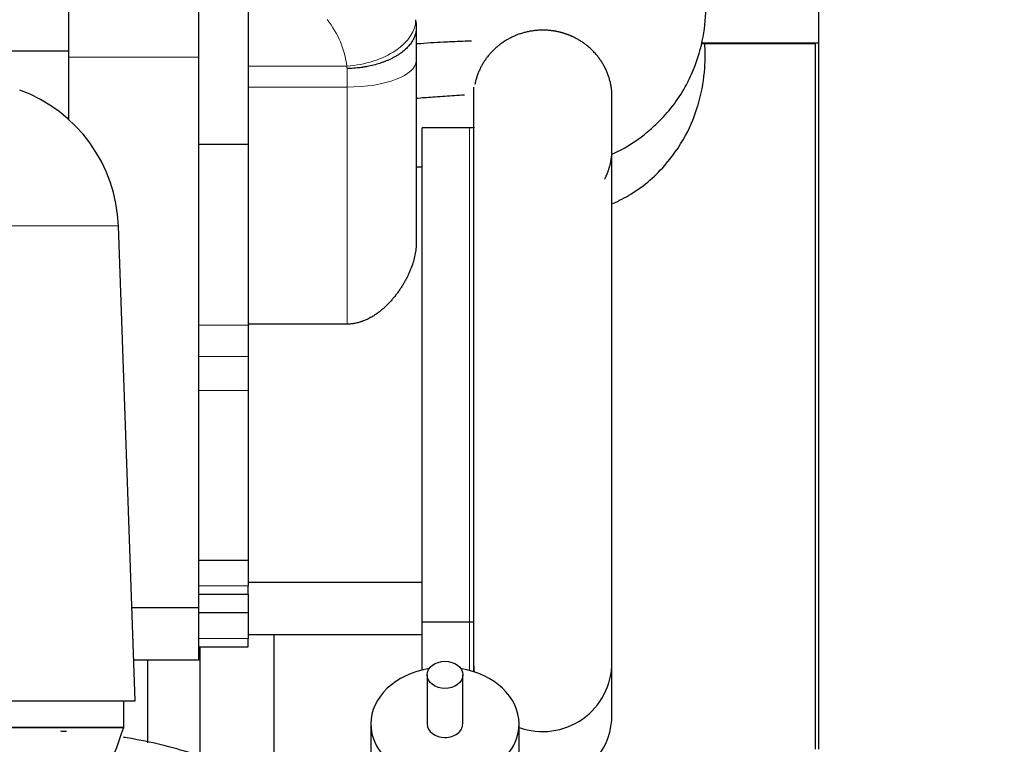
# Model space of a CAD drawing. Header units: inches. Extents: x 0 to 29700, y -16 to 21000.
# Tile 180 of 186: x 27151 to 27650, y 16716 to 17083. Entities that reach past the tile are written whole.
import ezdxf

# ---------------------------------------------------------------- set-up
doc = ezdxf.new("R2010")
doc.units = ezdxf.units.IN
doc.layers.add('254', color=7, linetype='Continuous', true_color=0xffffff)
doc.styles.add('latin_extended', font='simplex.shx')
doc.dimstyles.get("Standard").update_dxf_attribs({"dimtxt": 0.18, "dimasz": 0.18, "dimexe": 0.18, "dimexo": 0.0625, "dimgap": 0.09, "dimtad": 0, "dimtih": 1, "dimtoh": 1, "dimdec": 4, "dimzin": 0, "dimdsep": 46, "dimtxsty": 'Standard', "dimcen": 0.09, "dimadec": 0, "dimazin": 0, "dimtfac": 1, "dimtdec": 4, "dimtofl": 0, "dimtmove": 0, "dimatfit": 3, "dimfxl": 1, "dimtolj": 1, "dimtzin": 0, "dimarcsym": 0})

# ---------------------------------------------------------------- blocks, each defined once
blk = doc.blocks.new('_U5')
at = {"layer": '254', "color": 3, "linetype": 'Continuous', "lineweight": 13, "transparency": 16777216}
for p, q in [((18208.08, 16343.43), (18208.08, 19809.13)), ((28145.59, 18813.49), (28145.59, 19809.13)), ((18383.08, 19759.13), (27970.59, 19759.13))]:
    blk.add_line(p, q, dxfattribs=at)
at = {"layer": '254', "color": 3, "transparency": 16777216}
for points in [[(18383.08, 19788.3), (18383.08, 19729.97), (18208.08, 19759.13)], [(27970.59, 19729.97), (27970.59, 19788.3), (28145.59, 19759.13)]]:
    blk.add_solid(points, dxfattribs=at)
at = {"layer": 'Defpoints', "color": 0, "transparency": 16777216}
for p in [(28145.59, 19759.13), (28145.59, 18763.49), (18208.08, 16293.43)]:
    blk.add_point(p, dxfattribs=at)
at = {"layer": '254', "color": 2, "lineweight": 13, "transparency": 16777216, "insert": (22868.5, 20021.63), "char_height": 175, "attachment_point": 1, "style": 'latin_extended'}
blk.add_mtext('\\A1;9938', dxfattribs=at)
blk = doc.blocks.new('_U6')
at = {"layer": '254', "color": 3, "linetype": 'Continuous', "lineweight": 13, "transparency": 16777216}
for p, q in [((26932.08, 16464.63), (26932.08, 19369.51)), ((27447.08, 19044.63), (27447.08, 19369.51)), ((26757.08, 19319.51), (26582.08, 19319.51)), ((26932.08, 19319.51), (27447.08, 19319.51)), ((27622.08, 19319.51), (27797.08, 19319.51))]:
    blk.add_line(p, q, dxfattribs=at)
at = {"layer": '254', "color": 3, "transparency": 16777216}
for points in [[(26757.08, 19290.34), (26757.08, 19348.68), (26932.08, 19319.51)], [(27622.08, 19348.68), (27622.08, 19290.34), (27447.08, 19319.51)]]:
    blk.add_solid(points, dxfattribs=at)
at = {"layer": 'Defpoints', "color": 0, "transparency": 16777216}
for p in [(27447.08, 19319.51), (27447.08, 18994.63), (26932.08, 16414.63)]:
    blk.add_point(p, dxfattribs=at)
at = {"layer": '254', "color": 2, "lineweight": 13, "transparency": 16777216, "insert": (26981.25, 19582.01), "char_height": 175, "attachment_point": 1, "style": 'latin_extended'}
blk.add_mtext('\\A1;515', dxfattribs=at)

msp = doc.modelspace()

# ---------------------------------------------------------------- linework, layer by layer
at = {"layer": '254', "color": 2, "linetype": 'Continuous', "lineweight": 25}
for p, q in [((27176.084, 17354.071), (27176.084, 17066.893)), ((27267.084, 17224.639), (27267.084, 17019.764)), ((27267.084, 17224.639), (27267.084, 17019.764)), ((27242.084, 17063.84), (27242.084, 17217.301)), ((27555.584, 17102.633), (27555.584, 17071.133)), ((27352.084, 17078.607), (27352.084, 17062.073)), ((27352.084, 17078.607), (27352.084, 17062.073)), ((27176.084, 17066.893), (27097.296, 17066.893)), ((27176.084, 17066.893), (27176.084, 17032.437)), ((27554.084, 17070.633), (27496.182, 17070.633)), ((27496.324, 17071.133), (27555.584, 17071.133)), ((27554.084, 16713.638), (27554.084, 17070.633)), ((27555.584, 17071.133), (27555.584, 16713.639)), ((27242.084, 16785.133), (27242.084, 17063.84)), ((27352.084, 17062.073), (27352.084, 16969.94)), ((27352.084, 17062.073), (27352.084, 16969.94)), ((27381.08, 17048.667), (27381.08, 16757.599)), ((27381.08, 17048.667), (27381.08, 16757.599)), ((27451.08, 16757.599), (27451.08, 17045.538)), ((27451.08, 16757.599), (27451.08, 17045.538)), ((27379.084, 17028.133), (27355.084, 17028.133)), ((27379.084, 17028.133), (27355.084, 17028.133)), ((27355.084, 16778.133), (27355.084, 17028.133)), ((27355.084, 16778.133), (27355.084, 17028.133)), ((27242.084, 17019.764), (27267.084, 17019.764)), ((27242.084, 17019.764), (27267.084, 17019.764)), ((27267.084, 17019.764), (27267.084, 16928.29)), ((27267.084, 17019.764), (27267.084, 16928.29)), ((27355.084, 17008.133), (27352.084, 17008.133)), ((27355.084, 17008.133), (27352.084, 17008.133)), ((27209.777, 16738.204), (27201.389, 16978.427)), ((27317.084, 16928.75), (27267.084, 16928.75)), ((27317.084, 16928.75), (27267.084, 16928.75)), ((27267.084, 16928.29), (27267.084, 16912.429)), ((27267.084, 16928.29), (27267.084, 16912.429)), ((27267.084, 16912.429), (27267.084, 16895.117)), ((27267.084, 16912.429), (27267.084, 16895.117)), ((27267.084, 16895.117), (27267.084, 16809.379)), ((27267.084, 16895.117), (27267.084, 16809.379)), ((27242.084, 16809.379), (27267.084, 16809.379)), ((27242.084, 16809.379), (27267.084, 16809.379)), ((27267.084, 16809.379), (27267.084, 16796.246)), ((27267.084, 16809.379), (27267.084, 16796.246)), ((27267.084, 16798.133), (27355.084, 16798.133)), ((27267.084, 16798.133), (27355.084, 16798.133)), ((27267.084, 16792.035), (27267.084, 16796.246)), ((27267.084, 16792.035), (27267.084, 16796.246)), ((27242.084, 16792.035), (27267.084, 16792.035)), ((27242.084, 16792.035), (27267.084, 16792.035)), ((27267.084, 16792.036), (27267.084, 16782.879)), ((27267.084, 16792.036), (27267.084, 16782.879)), ((27242.084, 16785.133), (27208.137, 16785.133)), ((27242.084, 16758.633), (27242.084, 16785.135)), ((27242.084, 16782.879), (27267.084, 16782.879)), ((27242.084, 16782.879), (27267.084, 16782.879)), ((27267.084, 16782.879), (27267.084, 16769.747)), ((27267.084, 16782.879), (27267.084, 16769.747)), ((27355.084, 16753.797), (27355.084, 16778.135)), ((27355.084, 16753.797), (27355.084, 16778.135)), ((27355.084, 16778.133), (27379.084, 16778.133)), ((27355.084, 16778.133), (27379.084, 16778.133)), ((27267.084, 16771.633), (27355.084, 16771.633)), ((27267.084, 16771.633), (27355.084, 16771.633)), ((27267.084, 16765.535), (27267.084, 16769.747)), ((27267.084, 16765.535), (27267.084, 16769.747)), ((27280.084, 16771.631), (27280.084, 16708.364)), ((27242.084, 16765.535), (27267.084, 16765.535)), ((27242.084, 16765.535), (27267.084, 16765.535)), ((27242.584, 16765.538), (27242.584, 16709.799)), ((27242.084, 16758.633), (27209.064, 16758.633)), ((27216.084, 16758.63), (27216.084, 16716.924)), ((27381.08, 16757.601), (27381.08, 16752.949)), ((27381.08, 16757.601), (27381.08, 16752.949)), ((27451.08, 16731.099), (27451.08, 16757.601)), ((27451.08, 16731.099), (27451.08, 16757.601)), ((27357.584, 16751.265), (27357.584, 16726.454)), ((27375.584, 16726.454), (27375.584, 16751.265)), ((26908.391, 16738.204), (27209.777, 16738.204)), ((27204.084, 16724.633), (27204.084, 16738.204)), ((27204.084, 16724.633), (26914.084, 16724.633)), ((27329.084, 16726.454), (27329.084, 16666.003)), ((27404.084, 16666.003), (27404.084, 16726.454))]:
    msp.add_line(p, q, dxfattribs=at)
at = {"layer": '254', "color": 110, "linetype": 'Continuous', "lineweight": 13}
for p, q in [((27242.084, 17063.84), (27176.084, 17063.84)), ((27267.084, 17059.247), (27316.903, 17059.247)), ((27267.084, 17059.247), (27316.903, 17059.247)), ((27317.084, 17048.679), (27317.084, 17058.021)), ((27317.084, 17048.679), (27317.084, 17058.021)), ((27317.084, 17048.679), (27267.084, 17048.679)), ((27317.084, 17048.679), (27267.084, 17048.679)), ((27317.084, 16928.75), (27317.084, 17048.679)), ((27317.084, 16928.75), (27317.084, 17048.679)), ((27379.084, 16778.133), (27379.084, 17028.133)), ((27379.084, 16778.133), (27379.084, 17028.133)), ((26916.78, 16978.427), (27201.389, 16978.427)), ((27242.084, 16928.29), (27267.084, 16928.29)), ((27242.084, 16928.29), (27267.084, 16928.29)), ((27242.084, 16912.429), (27267.084, 16912.429)), ((27242.084, 16912.429), (27267.084, 16912.429)), ((27242.084, 16895.117), (27267.084, 16895.117)), ((27242.084, 16895.117), (27267.084, 16895.117)), ((27242.084, 16796.246), (27267.084, 16796.246)), ((27242.084, 16796.246), (27267.084, 16796.246)), ((27379.084, 16753.539), (27379.084, 16778.135)), ((27379.084, 16753.539), (27379.084, 16778.135)), ((27242.084, 16769.747), (27267.084, 16769.747)), ((27242.084, 16769.747), (27267.084, 16769.747))]:
    msp.add_line(p, q, dxfattribs=at)
at = {"layer": '254', "color": 2, "linetype": 'Continuous', "lineweight": 25}
for centre, radius, start, end in [((27125.435, 16975.774), 76, 2, 70), ((27379.084, 16988.133), 40, 86.4236, 90), ((27379.084, 16988.133), 40, 86.4236, 90), ((27379.084, 16818.133), 40, 270, 272.86086), ((27379.084, 16818.133), 40, 270, 272.86086), ((27416.08, 16757.599), 35, 180, 187.81312), ((27416.08, 16757.599), 35, 180, 187.81312), ((27416.08, 16757.599), 35, 249.95812, 0), ((27416.08, 16757.599), 35, 249.95812, 0), ((27416.08, 16731.099), 35, 284.05969, 0), ((27416.08, 16731.099), 35, 284.05969, 0)]:
    msp.add_arc(centre, radius, start, end, dxfattribs=at)
at = {"layer": '254', "color": 110, "linetype": 'Continuous', "lineweight": 13}
for centre, major_axis, ratio, start_param, end_param in [((27252.169, 17054.489), (65, 0), 0.8095568, 0.0905376, 0.5682956), ((27252.169, 17054.489), (65, 0), 0.8095568, 0.0905376, 0.5682956), ((27316.903, 17080.038), (34.782, 3.901), 0.5916278, 4.6461394, 6.2270827), ((27316.903, 17080.038), (34.782, 3.901), 0.5916278, 4.6461394, 6.2270827), ((27317.084, 17062.073), (35, 0), 0.3826834, 4.712389, 6.2831853), ((27317.084, 17062.073), (35, 0), 0.3826834, 4.712389, 6.2831853)]:
    msp.add_ellipse(centre, major_axis=major_axis, ratio=ratio, start_param=start_param, end_param=end_param, dxfattribs=at)
at = {"layer": '254', "color": 2, "linetype": 'Continuous', "lineweight": 25}
msp.add_ellipse((27366.584, 16751.265), major_axis=(9, 0), ratio=0.7660444, dxfattribs=at)
for major_axis, start_param, end_param in [((-37.5, 0), 4.9254282, 6.2831853), ((-37.5, 0), 3.1415927, 4.4994479), ((-37.5, 0), 0, 3.1415927), ((-9, 0), 0, 1.5707963), ((-9, 0), 1.5707963, 3.1415927)]:
    msp.add_ellipse((27366.584, 16726.454), major_axis=major_axis, ratio=0.7660444, start_param=start_param, end_param=end_param, dxfattribs=at)
for points, knots in [([(27451.187, 17014.777), (27452.103, 17015.18), (27457.98, 17017.921), (27466.146, 17023.284), (27475.311, 17031.582), (27481.742, 17038.59), (27487.908, 17047.82), (27493.56, 17059.526), (27497.666, 17073.596), (27499.244, 17091.27), (27497.255, 17110.67), (27490.247, 17131.096), (27478.919, 17148.893), (27466.734, 17162.041), (27455.314, 17171.596), (27443.756, 17179.412), (27429.795, 17186.727), (27410.875, 17193.817), (27384.574, 17198.627), (27355.167, 17198.662), (27324.689, 17196.927), (27297.034, 17191.73), (27278.736, 17187.631), (27270.254, 17185.461)], [0, 0, 0, 0, 0.0076732, 0.0496667, 0.0740253, 0.1109828, 0.1453931, 0.1728215, 0.219917, 0.2633844, 0.3139768, 0.3747274, 0.4327987, 0.4779047, 0.5122657, 0.5473104, 0.5846003, 0.632182, 0.7007045, 0.7855143, 0.854334, 0.9316568, 1, 1, 1, 1]), ([(27451.187, 17014.777), (27452.103, 17015.18), (27457.98, 17017.921), (27466.146, 17023.284), (27475.311, 17031.582), (27481.742, 17038.59), (27487.908, 17047.82), (27493.56, 17059.526), (27497.666, 17073.596), (27499.244, 17091.27), (27497.255, 17110.67), (27490.247, 17131.096), (27478.919, 17148.893), (27466.734, 17162.041), (27455.314, 17171.596), (27443.756, 17179.412), (27429.795, 17186.727), (27410.875, 17193.817), (27384.574, 17198.627), (27355.167, 17198.662), (27324.689, 17196.927), (27297.034, 17191.73), (27278.736, 17187.631), (27270.254, 17185.461)], [0, 0, 0, 0, 0.0076732, 0.0496667, 0.0740253, 0.1109828, 0.1453931, 0.1728215, 0.219917, 0.2633844, 0.3139768, 0.3747274, 0.4327987, 0.4779047, 0.5122657, 0.5473104, 0.5846003, 0.632182, 0.7007045, 0.7855143, 0.854334, 0.9316568, 1, 1, 1, 1]), ([(27352.084, 17078.607), (27352.084, 17078.278), (27352.055, 17077.621), (27351.971, 17076.969), (27351.803, 17075.994), (27351.635, 17075.348), (27351.302, 17074.386), (27351.053, 17073.747), (27350.748, 17073.113), (27350.499, 17072.639), (27350.368, 17072.402), (27350.23, 17072.166), (27350.137, 17072.009), (27350.089, 17071.93), (27349.846, 17071.538), (27349.432, 17070.92), (27348.737, 17070.014), (27348.224, 17069.424), (27347.419, 17068.551), (27346.833, 17067.984), (27345.882, 17067.154), (27345.552, 17066.881), (27345.04, 17066.478), (27344.778, 17066.278), (27344.51, 17066.079), (27344.33, 17065.948), (27344.239, 17065.882), (27343.782, 17065.557), (27343.031, 17065.048), (27342.243, 17064.562), (27341.033, 17063.852), (27340.19, 17063.401), (27338.869, 17062.759), (27337.969, 17062.343), (27337.033, 17061.95), (27336.316, 17061.664), (27336.075, 17061.57), (27335.709, 17061.432), (27335.587, 17061.386), (27335.341, 17061.295), (27334.726, 17061.071), (27334.101, 17060.858), (27332.587, 17060.37), (27330.526, 17059.776), (27328.379, 17059.298), (27326.738, 17058.982), (27326.185, 17058.884), (27325.348, 17058.748), (27325.068, 17058.705), (27324.505, 17058.622), (27324.222, 17058.582), (27323.375, 17058.469), (27322.241, 17058.335), (27320.532, 17058.18), (27319.386, 17058.109), (27318.524, 17058.067), (27318.092, 17058.049), (27317.587, 17058.033), (27317.353, 17058.027), (27317.254, 17058.024), (27317.227, 17058.024), (27317.209, 17058.023), (27317.2, 17058.023), (27317.155, 17058.022), (27317.12, 17058.021), (27317.084, 17058.021)], [0, 0, 0, 0, 0.03125, 0.0625, 0.0625, 0.125, 0.125, 0.15625, 0.1875, 0.1875, 0.203125, 0.2109375, 0.2109375, 0.21875, 0.21875, 0.25, 0.28125, 0.3125, 0.3125, 0.375, 0.375, 0.40625, 0.40625, 0.421875, 0.4296875, 0.4296875, 0.4375, 0.4375, 0.46875, 0.5, 0.5, 0.5625, 0.5625, 0.59375, 0.625, 0.625, 0.640625, 0.640625, 0.6484375, 0.6484375, 0.65625, 0.6875, 0.6875, 0.75, 0.8125, 0.8125, 0.84375, 0.84375, 0.859375, 0.859375, 0.875, 0.875, 0.90625, 0.9375, 0.96875, 0.96875, 0.984375, 0.9921875, 0.9960937, 0.9970703, 0.9975586, 0.9975586, 0.9980469, 0.9980469, 1, 1, 1, 1]), ([(27352.084, 17078.607), (27352.084, 17078.278), (27352.055, 17077.621), (27351.971, 17076.969), (27351.803, 17075.994), (27351.635, 17075.348), (27351.302, 17074.386), (27351.053, 17073.747), (27350.748, 17073.113), (27350.499, 17072.639), (27350.368, 17072.402), (27350.23, 17072.166), (27350.137, 17072.009), (27350.089, 17071.93), (27349.846, 17071.538), (27349.432, 17070.92), (27348.737, 17070.014), (27348.224, 17069.424), (27347.419, 17068.551), (27346.833, 17067.984), (27345.882, 17067.154), (27345.552, 17066.881), (27345.04, 17066.478), (27344.778, 17066.278), (27344.51, 17066.079), (27344.33, 17065.948), (27344.239, 17065.882), (27343.782, 17065.557), (27343.031, 17065.048), (27342.243, 17064.562), (27341.033, 17063.852), (27340.19, 17063.401), (27338.869, 17062.759), (27337.969, 17062.343), (27337.033, 17061.95), (27336.316, 17061.664), (27336.075, 17061.57), (27335.709, 17061.432), (27335.587, 17061.386), (27335.341, 17061.295), (27334.726, 17061.071), (27334.101, 17060.858), (27332.587, 17060.37), (27330.526, 17059.776), (27328.379, 17059.298), (27326.738, 17058.982), (27326.185, 17058.884), (27325.348, 17058.748), (27325.068, 17058.705), (27324.505, 17058.622), (27324.222, 17058.582), (27323.375, 17058.469), (27322.241, 17058.335), (27320.532, 17058.18), (27319.386, 17058.109), (27318.524, 17058.067), (27318.092, 17058.049), (27317.587, 17058.033), (27317.353, 17058.027), (27317.254, 17058.024), (27317.227, 17058.024), (27317.209, 17058.023), (27317.2, 17058.023), (27317.155, 17058.022), (27317.12, 17058.021), (27317.084, 17058.021)], [0, 0, 0, 0, 0.03125, 0.0625, 0.0625, 0.125, 0.125, 0.15625, 0.1875, 0.1875, 0.203125, 0.2109375, 0.2109375, 0.21875, 0.21875, 0.25, 0.28125, 0.3125, 0.3125, 0.375, 0.375, 0.40625, 0.40625, 0.421875, 0.4296875, 0.4296875, 0.4375, 0.4375, 0.46875, 0.5, 0.5, 0.5625, 0.5625, 0.59375, 0.625, 0.625, 0.640625, 0.640625, 0.6484375, 0.6484375, 0.65625, 0.6875, 0.6875, 0.75, 0.8125, 0.8125, 0.84375, 0.84375, 0.859375, 0.859375, 0.875, 0.875, 0.90625, 0.9375, 0.96875, 0.96875, 0.984375, 0.9921875, 0.9960937, 0.9970703, 0.9975586, 0.9975586, 0.9980469, 0.9980469, 1, 1, 1, 1]), ([(27431.449, 17074.054), (27431.326, 17074.112), (27431.079, 17074.226), (27430.708, 17074.393), (27430.335, 17074.556), (27429.961, 17074.714), (27429.586, 17074.868), (27429.21, 17075.018), (27428.833, 17075.163), (27428.454, 17075.304), (27428.074, 17075.44), (27427.693, 17075.572), (27427.311, 17075.7), (27426.928, 17075.823), (27426.543, 17075.942), (27426.158, 17076.056), (27425.771, 17076.166), (27425.383, 17076.272), (27424.994, 17076.373), (27424.603, 17076.47), (27424.212, 17076.563), (27423.819, 17076.651), (27423.425, 17076.735), (27423.03, 17076.814), (27422.634, 17076.889), (27422.236, 17076.96), (27421.838, 17077.026), (27421.438, 17077.088), (27421.037, 17077.146), (27420.634, 17077.199), (27420.09, 17077.265), (27419.402, 17077.336), (27418.572, 17077.403), (27417.739, 17077.45), (27416.906, 17077.478), (27416.071, 17077.487), (27415.235, 17077.477), (27414.028, 17077.435), (27412.453, 17077.319), (27410.522, 17077.073), (27408.609, 17076.723), (27406.72, 17076.27), (27404.858, 17075.716), (27403.029, 17075.062), (27401.24, 17074.312), (27399.499, 17073.467), (27397.811, 17072.531), (27396.18, 17071.506), (27394.608, 17070.393), (27393.102, 17069.196), (27391.666, 17067.92), (27390.308, 17066.571), (27389.031, 17065.153), (27387.837, 17063.668), (27386.731, 17062.119), (27385.714, 17060.511), (27384.79, 17058.852), (27383.964, 17057.147), (27383.239, 17055.403), (27382.615, 17053.622), (27382.095, 17051.808), (27381.818, 17050.581), (27381.697, 17049.963), (27381.697, 17049.963)], [0, 0, 0, 0, 0.0063833, 0.0127531, 0.0191102, 0.0254553, 0.0317894, 0.0381131, 0.0444273, 0.050733, 0.0570308, 0.0633216, 0.0696064, 0.0758858, 0.0821607, 0.0884321, 0.0947007, 0.1009674, 0.107233, 0.1134984, 0.1197644, 0.1260319, 0.1323017, 0.1385747, 0.1448517, 0.1511336, 0.1574211, 0.1637152, 0.1700167, 0.1763263, 0.182645, 0.1956102, 0.2085663, 0.2215208, 0.2344809, 0.2474543, 0.2604482, 0.2734699, 0.3038026, 0.334043, 0.3642852, 0.3945198, 0.4247599, 0.4550996, 0.4854305, 0.515671, 0.5459148, 0.5761511, 0.606392, 0.6367314, 0.6670641, 0.6973047, 0.7275471, 0.7577818, 0.7880218, 0.8183611, 0.848692, 0.8789322, 0.9091758, 0.9394117, 0.9696526, 0.9999924, 1, 1, 1, 1]), ([(27431.449, 17074.054), (27431.326, 17074.112), (27431.079, 17074.226), (27430.708, 17074.393), (27430.335, 17074.556), (27429.961, 17074.714), (27429.586, 17074.868), (27429.21, 17075.018), (27428.833, 17075.163), (27428.454, 17075.304), (27428.074, 17075.44), (27427.693, 17075.572), (27427.311, 17075.7), (27426.928, 17075.823), (27426.543, 17075.942), (27426.158, 17076.056), (27425.771, 17076.166), (27425.383, 17076.272), (27424.994, 17076.373), (27424.603, 17076.47), (27424.212, 17076.563), (27423.819, 17076.651), (27423.425, 17076.735), (27423.03, 17076.814), (27422.634, 17076.889), (27422.236, 17076.96), (27421.838, 17077.026), (27421.438, 17077.088), (27421.037, 17077.146), (27420.634, 17077.199), (27420.09, 17077.265), (27419.402, 17077.336), (27418.572, 17077.403), (27417.739, 17077.45), (27416.906, 17077.478), (27416.071, 17077.487), (27415.235, 17077.477), (27414.028, 17077.435), (27412.453, 17077.319), (27410.522, 17077.073), (27408.609, 17076.723), (27406.72, 17076.27), (27404.858, 17075.716), (27403.029, 17075.062), (27401.24, 17074.312), (27399.499, 17073.467), (27397.811, 17072.531), (27396.18, 17071.506), (27394.608, 17070.393), (27393.102, 17069.196), (27391.666, 17067.92), (27390.308, 17066.571), (27389.031, 17065.153), (27387.837, 17063.668), (27386.731, 17062.119), (27385.714, 17060.511), (27384.79, 17058.852), (27383.964, 17057.147), (27383.239, 17055.403), (27382.615, 17053.622), (27382.095, 17051.808), (27381.818, 17050.581), (27381.697, 17049.963), (27381.697, 17049.963)], [0, 0, 0, 0, 0.0063833, 0.0127531, 0.0191102, 0.0254553, 0.0317894, 0.0381131, 0.0444273, 0.050733, 0.0570308, 0.0633216, 0.0696064, 0.0758858, 0.0821607, 0.0884321, 0.0947007, 0.1009674, 0.107233, 0.1134984, 0.1197644, 0.1260319, 0.1323017, 0.1385747, 0.1448517, 0.1511336, 0.1574211, 0.1637152, 0.1700167, 0.1763263, 0.182645, 0.1956102, 0.2085663, 0.2215208, 0.2344809, 0.2474543, 0.2604482, 0.2734699, 0.3038026, 0.334043, 0.3642852, 0.3945198, 0.4247599, 0.4550996, 0.4854305, 0.515671, 0.5459148, 0.5761511, 0.606392, 0.6367314, 0.6670641, 0.6973047, 0.7275471, 0.7577818, 0.7880218, 0.8183611, 0.848692, 0.8789322, 0.9091758, 0.9394117, 0.9696526, 0.9999924, 1, 1, 1, 1]), ([(27352.085, 17070.632), (27352.276, 17070.648), (27356.872, 17071.032), (27364.098, 17071.49), (27373.175, 17071.889), (27377.971, 17072.106), (27380.072, 17072.02), (27380.076, 17072.02)], [0, 0, 0, 0, 0.0204888, 0.4924995, 0.771802, 0.9995935, 1, 1, 1, 1]), ([(27352.085, 17070.632), (27352.276, 17070.648), (27356.872, 17071.032), (27364.098, 17071.49), (27373.175, 17071.889), (27377.971, 17072.106), (27380.072, 17072.02), (27380.076, 17072.02)], [0, 0, 0, 0, 0.0204888, 0.4924995, 0.771802, 0.9995935, 1, 1, 1, 1]), ([(27451.083, 17043.413), (27451.083, 17043.421), (27451.088, 17044.064), (27451.061, 17045.34), (27450.91, 17047.236), (27450.647, 17049.121), (27450.274, 17050.992), (27449.794, 17052.839), (27449.208, 17054.654), (27448.517, 17056.435), (27447.721, 17058.177), (27446.827, 17059.875), (27445.836, 17061.519), (27444.751, 17063.106), (27443.706, 17064.461), (27442.736, 17065.605), (27441.867, 17066.553), (27440.962, 17067.468), (27440.021, 17068.351), (27439.044, 17069.202), (27438.145, 17069.927), (27437.339, 17070.539), (27436.637, 17071.045), (27435.925, 17071.532), (27435.204, 17072), (27434.473, 17072.449), (27433.732, 17072.88), (27432.981, 17073.291), (27432.221, 17073.684), (27431.707, 17073.933), (27431.449, 17074.054)], [0, 0, 0, 0, 0.0006691, 0.050743, 0.1006935, 0.1506806, 0.2008638, 0.2509889, 0.3009521, 0.3509122, 0.4010284, 0.4512094, 0.5011956, 0.551146, 0.6012199, 0.6345593, 0.6678456, 0.7011258, 0.7344474, 0.7678574, 0.8014024, 0.8237641, 0.8460201, 0.8681838, 0.8902688, 0.912289, 0.9342582, 0.9561904, 0.9780996, 1, 1, 1, 1]), ([(27451.083, 17043.413), (27451.083, 17043.421), (27451.088, 17044.064), (27451.061, 17045.34), (27450.91, 17047.236), (27450.647, 17049.121), (27450.274, 17050.992), (27449.794, 17052.839), (27449.208, 17054.654), (27448.517, 17056.435), (27447.721, 17058.177), (27446.827, 17059.875), (27445.836, 17061.519), (27444.751, 17063.106), (27443.706, 17064.461), (27442.736, 17065.605), (27441.867, 17066.553), (27440.962, 17067.468), (27440.021, 17068.351), (27439.044, 17069.202), (27438.145, 17069.927), (27437.339, 17070.539), (27436.637, 17071.045), (27435.925, 17071.532), (27435.204, 17072), (27434.473, 17072.449), (27433.732, 17072.88), (27432.981, 17073.291), (27432.221, 17073.684), (27431.707, 17073.933), (27431.449, 17074.054)], [0, 0, 0, 0, 0.0006691, 0.050743, 0.1006935, 0.1506806, 0.2008638, 0.2509889, 0.3009521, 0.3509122, 0.4010284, 0.4512094, 0.5011956, 0.551146, 0.6012199, 0.6345593, 0.6678456, 0.7011258, 0.7344474, 0.7678574, 0.8014024, 0.8237641, 0.8460201, 0.8681838, 0.8902688, 0.912289, 0.9342582, 0.9561904, 0.9780996, 1, 1, 1, 1]), ([(27451.44, 16989.784), (27454.612, 16991.181), (27465.089, 16996.562), (27478.066, 17007.959), (27492.621, 17029.573), (27498.329, 17051.317), (27498.317, 17066.892), (27498.01, 17071.207)], [0, 0, 0, 0, 0.1041513, 0.3550192, 0.5486507, 0.8742882, 1, 1, 1, 1]), ([(27451.44, 16989.784), (27454.612, 16991.181), (27465.089, 16996.562), (27478.066, 17007.959), (27492.621, 17029.573), (27498.329, 17051.317), (27498.317, 17066.892), (27498.01, 17071.207)], [0, 0, 0, 0, 0.1041513, 0.3550192, 0.5486507, 0.8742882, 1, 1, 1, 1]), ([(27352.069, 17043.063), (27354.849, 17043.311), (27360.898, 17043.771), (27368.583, 17044.284), (27373.956, 17044.583), (27376.06, 17044.76), (27376.521, 17044.797)], [0, 0, 0, 0, 0.3413472, 0.741369, 0.9433834, 1, 1, 1, 1]), ([(27352.069, 17043.063), (27354.849, 17043.311), (27360.898, 17043.771), (27368.583, 17044.284), (27373.956, 17044.583), (27376.06, 17044.76), (27376.521, 17044.797)], [0, 0, 0, 0, 0.3413472, 0.741369, 0.9433834, 1, 1, 1, 1]), ([(27447.436, 17002.147), (27447.485, 17002.242), (27447.581, 17002.43), (27447.723, 17002.715), (27447.862, 17003.002), (27447.998, 17003.291), (27448.132, 17003.581), (27448.263, 17003.874), (27448.392, 17004.168), (27448.518, 17004.464), (27448.641, 17004.762), (27448.762, 17005.062), (27448.879, 17005.364), (27448.995, 17005.668), (27449.107, 17005.973), (27449.266, 17006.417), (27449.465, 17007), (27449.693, 17007.726), (27449.904, 17008.455), (27450.097, 17009.189), (27450.274, 17009.927), (27450.461, 17010.793), (27450.645, 17011.789), (27450.814, 17012.915), (27450.933, 17013.958), (27450.988, 17014.627), (27451.009, 17014.918)], [0, 0, 0, 0, 0.0236946, 0.0474322, 0.0712152, 0.0950457, 0.1189261, 0.1428587, 0.1668456, 0.1908891, 0.2149914, 0.2391547, 0.2633812, 0.2876731, 0.3120325, 0.3364614, 0.3934722, 0.4504017, 0.5072783, 0.5641308, 0.6209877, 0.6778778, 0.7635542, 0.8489448, 0.9341458, 1, 1, 1, 1]), ([(27447.436, 17002.147), (27447.485, 17002.242), (27447.581, 17002.43), (27447.723, 17002.715), (27447.862, 17003.002), (27447.998, 17003.291), (27448.132, 17003.581), (27448.263, 17003.874), (27448.392, 17004.168), (27448.518, 17004.464), (27448.641, 17004.762), (27448.762, 17005.062), (27448.879, 17005.364), (27448.995, 17005.668), (27449.107, 17005.973), (27449.266, 17006.417), (27449.465, 17007), (27449.693, 17007.726), (27449.904, 17008.455), (27450.097, 17009.189), (27450.274, 17009.927), (27450.461, 17010.793), (27450.645, 17011.789), (27450.814, 17012.915), (27450.933, 17013.958), (27450.988, 17014.627), (27451.009, 17014.918)], [0, 0, 0, 0, 0.0236946, 0.0474322, 0.0712152, 0.0950457, 0.1189261, 0.1428587, 0.1668456, 0.1908891, 0.2149914, 0.2391547, 0.2633812, 0.2876731, 0.3120325, 0.3364614, 0.3934722, 0.4504017, 0.5072783, 0.5641308, 0.6209877, 0.6778778, 0.7635542, 0.8489448, 0.9341458, 1, 1, 1, 1]), ([(27352.084, 16969.94), (27352.084, 16969.425), (27352.069, 16968.908), (27352.011, 16967.872), (27351.968, 16967.353), (27351.855, 16966.311), (27351.786, 16965.788), (27351.62, 16964.74), (27351.525, 16964.215), (27351.2, 16962.634), (27350.934, 16961.574), (27350.307, 16959.442), (27349.946, 16958.371), (27349.333, 16956.756), (27349.117, 16956.216), (27348.833, 16955.54), (27348.775, 16955.404), (27348.658, 16955.134), (27348.481, 16954.729), (27348.299, 16954.325), (27347.926, 16953.519), (27347.409, 16952.45), (27346.573, 16950.859), (27345.678, 16949.284), (27344.723, 16947.724), (27344.047, 16946.695), (27343.35, 16945.672), (27342.991, 16945.164), (27342.437, 16944.406), (27342.155, 16944.029), (27341.868, 16943.653), (27341.675, 16943.403), (27341.578, 16943.278), (27341.089, 16942.656), (27340.69, 16942.165), (27339.872, 16941.196), (27339.454, 16940.719), (27338.599, 16939.779), (27338.162, 16939.316), (27337.268, 16938.406), (27336.811, 16937.959), (27335.876, 16937.082), (27335.398, 16936.653), (27334.418, 16935.812), (27333.917, 16935.402), (27333.147, 16934.802), (27332.887, 16934.605), (27332.492, 16934.313), (27332.359, 16934.216), (27332.159, 16934.073), (27332.092, 16934.025), (27331.958, 16933.93), (27331.354, 16933.505), (27330.738, 16933.1), (27329.623, 16932.412), (27329.056, 16932.085), (27327.9, 16931.468), (27327.311, 16931.178), (27326.111, 16930.638), (27325.5, 16930.388), (27324.719, 16930.105), (27324.562, 16930.049), (27324.325, 16929.969), (27324.246, 16929.942), (27324.088, 16929.89), (27323.692, 16929.762), (27323.294, 16929.644), (27322.335, 16929.381), (27321.691, 16929.233), (27320.393, 16928.994), (27319.739, 16928.903), (27318.42, 16928.781), (27317.755, 16928.75), (27317.084, 16928.75)], [0, 0, 0, 0, 0.03125, 0.03125, 0.0625, 0.0625, 0.09375, 0.09375, 0.125, 0.125, 0.1875, 0.1875, 0.25, 0.25, 0.28125, 0.28125, 0.2890625, 0.2890625, 0.296875, 0.3125, 0.3125, 0.34375, 0.375, 0.40625, 0.4375, 0.46875, 0.46875, 0.5, 0.5, 0.515625, 0.5234375, 0.5234375, 0.53125, 0.53125, 0.5625, 0.5625, 0.59375, 0.59375, 0.625, 0.625, 0.65625, 0.65625, 0.6875, 0.6875, 0.71875, 0.71875, 0.734375, 0.734375, 0.7421875, 0.7421875, 0.7460937, 0.7460937, 0.75, 0.78125, 0.78125, 0.8125, 0.8125, 0.84375, 0.84375, 0.875, 0.875, 0.8828125, 0.8828125, 0.8867187, 0.8867187, 0.890625, 0.90625, 0.90625, 0.9375, 0.9375, 0.96875, 0.96875, 1, 1, 1, 1]), ([(27352.084, 16969.94), (27352.084, 16969.425), (27352.069, 16968.908), (27352.011, 16967.872), (27351.968, 16967.353), (27351.855, 16966.311), (27351.786, 16965.788), (27351.62, 16964.74), (27351.525, 16964.215), (27351.2, 16962.634), (27350.934, 16961.574), (27350.307, 16959.442), (27349.946, 16958.371), (27349.333, 16956.756), (27349.117, 16956.216), (27348.833, 16955.54), (27348.775, 16955.404), (27348.658, 16955.134), (27348.481, 16954.729), (27348.299, 16954.325), (27347.926, 16953.519), (27347.409, 16952.45), (27346.573, 16950.859), (27345.678, 16949.284), (27344.723, 16947.724), (27344.047, 16946.695), (27343.35, 16945.672), (27342.991, 16945.164), (27342.437, 16944.406), (27342.155, 16944.029), (27341.868, 16943.653), (27341.675, 16943.403), (27341.578, 16943.278), (27341.089, 16942.656), (27340.69, 16942.165), (27339.872, 16941.196), (27339.454, 16940.719), (27338.599, 16939.779), (27338.162, 16939.316), (27337.268, 16938.406), (27336.811, 16937.959), (27335.876, 16937.082), (27335.398, 16936.653), (27334.418, 16935.812), (27333.917, 16935.402), (27333.147, 16934.802), (27332.887, 16934.605), (27332.492, 16934.313), (27332.359, 16934.216), (27332.159, 16934.073), (27332.092, 16934.025), (27331.958, 16933.93), (27331.354, 16933.505), (27330.738, 16933.1), (27329.623, 16932.412), (27329.056, 16932.085), (27327.9, 16931.468), (27327.311, 16931.178), (27326.111, 16930.638), (27325.5, 16930.388), (27324.719, 16930.105), (27324.562, 16930.049), (27324.325, 16929.969), (27324.246, 16929.942), (27324.088, 16929.89), (27323.692, 16929.762), (27323.294, 16929.644), (27322.335, 16929.381), (27321.691, 16929.233), (27320.393, 16928.994), (27319.739, 16928.903), (27318.42, 16928.781), (27317.755, 16928.75), (27317.084, 16928.75)], [0, 0, 0, 0, 0.03125, 0.03125, 0.0625, 0.0625, 0.09375, 0.09375, 0.125, 0.125, 0.1875, 0.1875, 0.25, 0.25, 0.28125, 0.28125, 0.2890625, 0.2890625, 0.296875, 0.3125, 0.3125, 0.34375, 0.375, 0.40625, 0.4375, 0.46875, 0.46875, 0.5, 0.5, 0.515625, 0.5234375, 0.5234375, 0.53125, 0.53125, 0.5625, 0.5625, 0.59375, 0.59375, 0.625, 0.625, 0.65625, 0.65625, 0.6875, 0.6875, 0.71875, 0.71875, 0.734375, 0.734375, 0.7421875, 0.7421875, 0.7460938, 0.7460938, 0.75, 0.78125, 0.78125, 0.8125, 0.8125, 0.84375, 0.84375, 0.875, 0.875, 0.8828125, 0.8828125, 0.8867188, 0.8867188, 0.890625, 0.90625, 0.90625, 0.9375, 0.9375, 0.96875, 0.96875, 1, 1, 1, 1]), ([(26914.084, 16724.633), (26914.084, 16724.633), (26914.184, 16724.633), (26914.639, 16724.633), (26915.396, 16724.633), (26916.269, 16724.633), (26917.097, 16724.633), (26917.765, 16724.633), (26918.498, 16724.633), (26919.296, 16724.633), (26920.158, 16724.633), (26921.085, 16724.633), (26922.077, 16724.633), (26923.134, 16724.633), (26924.465, 16724.633), (26926.116, 16724.633), (26928.14, 16724.633), (26930.311, 16724.633), (26932.628, 16724.633), (26935.091, 16724.633), (26937.893, 16724.633), (26941.067, 16724.633), (26944.644, 16724.633), (26948.414, 16724.633), (26952.376, 16724.633), (26956.525, 16724.633), (26960.846, 16724.633), (26965.33, 16724.633), (26969.971, 16724.633), (26974.769, 16724.633), (26979.412, 16724.633), (26983.859, 16724.633), (26988.075, 16724.633), (26992.368, 16724.633), (26996.738, 16724.633), (27001.183, 16724.633), (27005.432, 16724.633), (27009.463, 16724.633), (27013.256, 16724.633), (27017.082, 16724.633), (27020.939, 16724.633), (27024.828, 16724.633), (27028.748, 16724.633), (27032.62, 16724.633), (27036.435, 16724.633), (27040.187, 16724.633), (27043.947, 16724.633), (27047.718, 16724.633), (27051.498, 16724.633), (27055.288, 16724.633), (27060.032, 16724.633), (27065.721, 16724.633), (27072.339, 16724.633), (27078.927, 16724.633), (27084.325, 16724.633), (27088.544, 16724.633), (27091.601, 16724.633), (27094.639, 16724.633), (27097.657, 16724.633), (27100.657, 16724.633), (27103.637, 16724.633), (27106.598, 16724.633), (27109.541, 16724.633), (27113.011, 16724.633), (27116.984, 16724.633), (27121.43, 16724.633), (27125.799, 16724.633), (27130.092, 16724.633), (27134.309, 16724.633), (27138.756, 16724.633), (27143.399, 16724.633), (27148.196, 16724.633), (27152.837, 16724.633), (27157.322, 16724.633), (27161.643, 16724.633), (27165.792, 16724.633), (27169.753, 16724.633), (27173.523, 16724.633), (27177.101, 16724.633), (27180.275, 16724.633), (27183.077, 16724.633), (27185.54, 16724.633), (27187.857, 16724.633), (27190.028, 16724.633), (27192.052, 16724.633), (27193.817, 16724.633), (27195.349, 16724.633), (27196.673, 16724.633), (27197.889, 16724.633), (27198.998, 16724.633), (27200, 16724.633), (27200.894, 16724.633), (27201.666, 16724.633), (27202.322, 16724.633), (27202.865, 16724.633), (27203.31, 16724.633), (27203.656, 16724.633), (27203.903, 16724.633), (27204.051, 16724.633), (27204.084, 16724.633), (27204.084, 16724.633)], [0, 0, 0, 0, 0.0145806, 0.0291276, 0.0436717, 0.0582433, 0.0651227, 0.0719899, 0.0788482, 0.0857008, 0.0925509, 0.0994015, 0.1062561, 0.1131177, 0.1199896, 0.1307331, 0.141451, 0.1521555, 0.1628587, 0.1735729, 0.1843103, 0.1974722, 0.2105996, 0.2237148, 0.2368404, 0.2499987, 0.2631561, 0.2762812, 0.2893964, 0.3025242, 0.3156871, 0.3264237, 0.3371374, 0.3478405, 0.3585451, 0.3692635, 0.3800078, 0.3888402, 0.3976575, 0.4064663, 0.4152735, 0.4240859, 0.4329102, 0.4417532, 0.450085, 0.4584036, 0.4667148, 0.4750244, 0.483338, 0.4916613, 0.5, 0.5145806, 0.5291276, 0.5436717, 0.5582433, 0.5651227, 0.5719899, 0.5788482, 0.5857008, 0.5925508, 0.5994015, 0.6062561, 0.6131177, 0.6199896, 0.6307331, 0.641451, 0.6521555, 0.6628587, 0.6735729, 0.6843103, 0.6974722, 0.7105996, 0.7237148, 0.7368404, 0.7499987, 0.7631561, 0.7762812, 0.7893964, 0.8025242, 0.8156871, 0.8264237, 0.8371374, 0.8478405, 0.8585451, 0.8692635, 0.8800078, 0.8888402, 0.8976575, 0.9064663, 0.9152735, 0.9240859, 0.9329102, 0.9417532, 0.9500851, 0.9584038, 0.9667151, 0.9750247, 0.9833382, 0.9916614, 1, 1, 1, 1]), ([(27106.838, 16496.222), (27112.562, 16501.882), (27122.713, 16513.665), (27135.716, 16533.437), (27146.883, 16554.875), (27155.949, 16577.004), (27162.874, 16597.127), (27167.812, 16612.473), (27171.431, 16624.072), (27175.683, 16637.919), (27181.869, 16658.139), (27191.081, 16687.697), (27199.22, 16711.142), (27204.084, 16724.633)], [0, 0, 0, 0, 0.1324253, 0.2462756, 0.3426686, 0.4613592, 0.5556398, 0.6055265, 0.6458835, 0.6918305, 0.7664979, 0.8695103, 1, 1, 1, 1]), ([(27292.768, 16684.986), (27284.639, 16690.761), (27267.263, 16700.991), (27237.288, 16712.732), (27215.426, 16717.842), (27204.268, 16719.65), (27203.989, 16719.694)], [0, 0, 0, 0, 0.3341641, 0.6647658, 0.9916121, 1, 1, 1, 1])]:
    msp.add_open_spline(points, degree=3, knots=knots, dxfattribs=at)
for points in [[(27351.76, 17082.778), (27351.908, 17081.423), (27352.016, 17080.054), (27352.084, 17078.672)], [(27351.76, 17082.778), (27351.908, 17081.423), (27352.016, 17080.054), (27352.084, 17078.672)], [(27352.084, 17078.672), (27352.084, 17078.652), (27352.084, 17078.63), (27352.084, 17078.607)], [(27352.084, 17078.672), (27352.084, 17078.652), (27352.084, 17078.63), (27352.084, 17078.607)], [(27175.027, 16722.611), (27174.048, 16722.653), (27173.067, 16722.69), (27172.084, 16722.721)]]:
    msp.add_open_spline(points, degree=3, dxfattribs=at)
at = {"layer": '254', "color": 110, "linetype": 'Continuous', "lineweight": 13}
msp.add_open_spline([(27317.084, 17058.021), (27317.04, 17058.435), (27316.98, 17058.844), (27316.903, 17059.247)], degree=3, dxfattribs=at)
msp.add_open_spline([(27317.084, 17058.021), (27317.04, 17058.435), (27316.98, 17058.844), (27316.903, 17059.247)], degree=3, dxfattribs=at)

# ---------------------------------------------------------------- dimensions: what is measured, and where the dimension line sits
at = {"layer": '254', "color": 2, "linetype": 'Continuous', "lineweight": 13}
for base, p1, p2, picture, middle in [((28145.59, 19759.133), (18208.084, 16293.433), (28145.59, 18763.493), '_U5', (23176.837, 19759.133)), ((27447.084, 19319.509), (26932.084, 16414.633), (27447.084, 18994.633), '_U6', (27189.584, 19319.509))]:
    dim = msp.add_linear_dim(base=base, p1=p1, p2=p2, dimstyle='Standard', override={"dimscale": 50, "dimtxt": 3.5, "dimasz": 3.5, "dimexe": 1, "dimexo": 1, "dimgap": 1.75, "dimtad": 1, "dimtih": 1, "dimtoh": 0, "dimdec": 0, "dimlfac": 1, "dimzin": 8, "dimdsep": 46, "dimlunit": 2, "dimtxsty": 'latin_extended', "dimsah": 1, "dimse1": 0, "dimse2": 0, "dimsd1": 0, "dimsd2": 0, "dimclrd": 3, "dimclre": 3, "dimclrt": 2, "dimtol": 0, "dimtm": -0.1, "dimtfac": 0.714286, "dimtdec": 3, "dimtofl": 1, "dimtmove": 0, "dimtzin": 8, "dimlwd": 13, "dimlwe": 13}, dxfattribs=at)
    dim.commit()
    dim.dimension.update_dxf_attribs({"geometry": picture, "text_midpoint": middle, "dimtype": 160})

doc.saveas('drawing.dxf')
